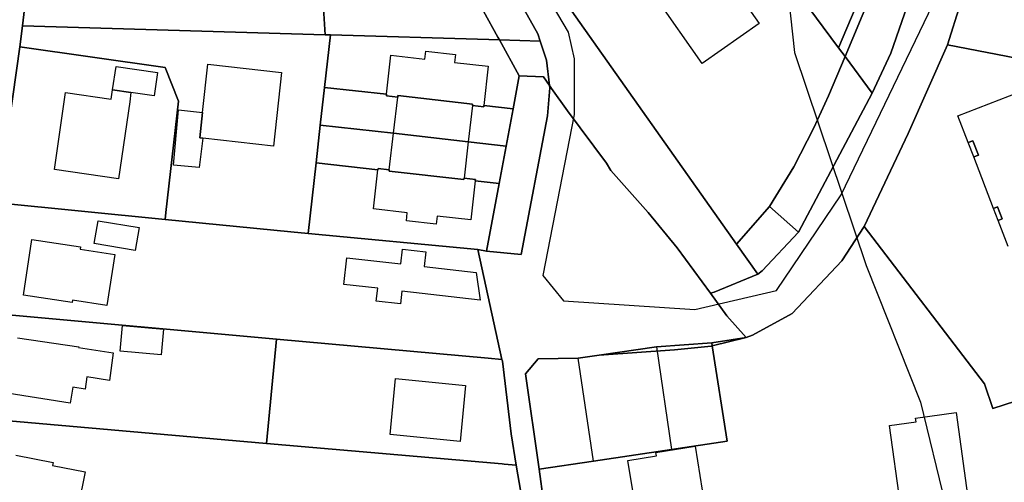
# Model space of a CAD drawing. Extents: x 577960 to 582939, y 6017202 to 6023066.
# Tile 127 of 217: x 579558 to 579699, y 6021561 to 6021627. Entities that reach past the tile are written whole.
import ezdxf

# ---------------------------------------------------------------- set-up
doc = ezdxf.new("R2010")
doc.units = 0
doc.header["$MEASUREMENT"] = 0
doc.linetypes.add('D', pattern=[0])
for name, color, linetype in [('LI__FLUR', 7, 'D'), ('LI__GEB', 7, 'Continuous'), ('LI__STRASSE', 7, 'Continuous')]:
    doc.layers.add(name, color=color, linetype=linetype)

msp = doc.modelspace()

# ---------------------------------------------------------------- linework, layer by layer
at = {"layer": 'LI__FLUR', "color": 8, "linetype": 'D', "true_color": 0x808080}
for p, q in [((579618.431, 6021654.152), (579660.276, 6021594.964)), ((579660.276, 6021594.964), (579618.431, 6021654.152)), ((579601.301, 6021624.952), (579599.722, 6021651.869)), ((579599.722, 6021651.869), (579601.301, 6021624.952)), ((579557.938, 6021626.213), (579559.228, 6021638.348)), ((579559.228, 6021638.348), (579557.938, 6021626.213)), ((579674.893, 6021623.07), (579679.311, 6021633.516)), ((579679.311, 6021633.516), (579674.893, 6021623.07)), ((579680.551, 6021633.006), (579675.833, 6021621.846)), ((579675.833, 6021621.846), (579680.551, 6021633.006)), ((579669.225, 6021630.758), (579674.893, 6021623.07)), ((579674.893, 6021623.07), (579669.225, 6021630.758)), ((579685.399, 6021631.027), (579682.39, 6021622.34)), ((579682.39, 6021622.34), (579685.399, 6021631.027)), ((579629.84, 6021628.58), (579631.799, 6021625.111)), ((579631.799, 6021625.111), (579629.84, 6021628.58)), ((579690.547, 6021623.51), (579692.386, 6021629.437)), ((579692.386, 6021629.437), (579690.547, 6021623.51)), ((579626.072, 6021624.591), (579624.013, 6021628.34)), ((579624.013, 6021628.34), (579626.072, 6021624.591)), ((579557.518, 6021623.244), (579557.938, 6021626.213)), ((579557.938, 6021626.213), (579557.518, 6021623.244)), ((579601.301, 6021624.952), (579557.938, 6021626.213)), ((579557.938, 6021626.213), (579601.301, 6021624.952)), ((579602.081, 6021624.932), (579601.231, 6021617.425)), ((579601.231, 6021617.425), (579602.081, 6021624.932)), ((579602.081, 6021624.932), (579601.301, 6021624.952)), ((579601.301, 6021624.952), (579602.081, 6021624.932)), ((579624.752, 6021624.272), (579602.081, 6021624.932)), ((579602.081, 6021624.932), (579624.752, 6021624.272)), ((579626.282, 6021624.222), (579624.752, 6021624.272)), ((579624.752, 6021624.272), (579626.282, 6021624.222)), ((579626.282, 6021624.222), (579626.072, 6021624.591)), ((579626.072, 6021624.591), (579626.282, 6021624.222)), ((579629.13, 6021619.084), (579626.282, 6021624.222)), ((579626.282, 6021624.222), (579632.149, 6021624.051)), ((579632.149, 6021624.051), (579626.282, 6021624.222)), ((579626.282, 6021624.222), (579629.13, 6021619.084)), ((579631.799, 6021625.111), (579632.149, 6021624.051)), ((579632.149, 6021624.051), (579631.799, 6021625.111)), ((579557.518, 6021623.244), (579554.329, 6021600.893)), ((579554.329, 6021600.893), (579557.518, 6021623.244)), ((579578.39, 6021620.245), (579557.518, 6021623.244)), ((579557.518, 6021623.244), (579578.39, 6021620.245)), ((579632.149, 6021624.051), (579633.049, 6021621.313)), ((579633.049, 6021621.313), (579632.149, 6021624.051)), ((579674.893, 6021623.07), (579675.833, 6021621.846)), ((579675.833, 6021621.846), (579674.893, 6021623.07)), ((579684.909, 6021610.815), (579690.547, 6021623.51)), ((579690.547, 6021623.51), (579684.909, 6021610.815)), ((579690.547, 6021623.51), (579709.329, 6021619.911)), ((579709.329, 6021619.911), (579690.547, 6021623.51)), ((579675.833, 6021621.846), (579673.473, 6021616.193)), ((579673.473, 6021616.193), (579675.833, 6021621.846)), ((579675.833, 6021621.846), (579679.743, 6021616.567)), ((579679.743, 6021616.567), (579675.833, 6021621.846)), ((579682.39, 6021622.34), (579679.743, 6021616.567)), ((579679.743, 6021616.567), (579682.39, 6021622.34)), ((579580.299, 6021615.467), (579578.39, 6021620.245)), ((579578.39, 6021620.245), (579580.299, 6021615.467)), ((579633.049, 6021621.313), (579633.469, 6021617.694)), ((579633.469, 6021617.694), (579633.049, 6021621.313)), ((579628.251, 6021614.365), (579629.13, 6021619.084)), ((579629.13, 6021619.084), (579628.251, 6021614.365)), ((579632.599, 6021618.933), (579629.13, 6021619.084)), ((579629.13, 6021619.084), (579632.599, 6021618.933)), ((579633.469, 6021617.694), (579632.599, 6021618.933)), ((579632.599, 6021618.933), (579633.469, 6021617.694)), ((579600.611, 6021612.017), (579601.231, 6021617.425)), ((579601.231, 6021617.425), (579600.611, 6021612.017)), ((579601.231, 6021617.425), (579610.108, 6021616.425)), ((579610.108, 6021616.425), (579601.231, 6021617.425)), ((579633.169, 6021613.366), (579633.509, 6021617.344)), ((579633.509, 6021617.344), (579633.169, 6021613.366)), ((579633.779, 6021617.244), (579633.469, 6021617.694)), ((579633.509, 6021617.344), (579633.469, 6021617.694)), ((579633.469, 6021617.694), (579633.779, 6021617.244)), ((579633.469, 6021617.694), (579633.509, 6021617.344)), ((579636.028, 6021614.045), (579633.779, 6021617.244)), ((579633.779, 6021617.244), (579636.028, 6021614.045)), ((579610.108, 6021616.425), (579610.078, 6021616.225)), ((579610.078, 6021616.225), (579610.108, 6021616.425)), ((579610.078, 6021616.225), (579611.707, 6021616.035)), ((579611.707, 6021616.035), (579610.078, 6021616.225)), ((579611.707, 6021616.035), (579611.727, 6021616.235)), ((579611.727, 6021616.235), (579611.707, 6021616.035)), ((579611.727, 6021616.235), (579622.443, 6021615.025)), ((579622.443, 6021615.025), (579611.727, 6021616.235)), ((579679.743, 6021616.567), (579669.165, 6021596.671)), ((579669.165, 6021596.671), (579679.743, 6021616.567)), ((579673.473, 6021616.193), (579671.354, 6021611.605)), ((579671.354, 6021611.605), (579673.473, 6021616.193)), ((579578.48, 6021599.513), (579580.299, 6021615.467)), ((579580.299, 6021615.467), (579578.48, 6021599.513)), ((579622.443, 6021615.025), (579622.413, 6021614.815)), ((579622.413, 6021614.815), (579622.443, 6021615.025)), ((579622.413, 6021614.815), (579624.032, 6021614.645)), ((579624.032, 6021614.645), (579622.413, 6021614.815)), ((579624.032, 6021614.645), (579624.062, 6021614.845)), ((579624.062, 6021614.845), (579624.032, 6021614.645)), ((579624.062, 6021614.845), (579628.251, 6021614.365)), ((579628.251, 6021614.365), (579624.062, 6021614.845)), ((579628.251, 6021614.365), (579627.241, 6021609.008)), ((579627.241, 6021609.008), (579628.251, 6021614.365)), ((579629.42, 6021593.484), (579633.169, 6021613.366)), ((579633.169, 6021613.366), (579629.42, 6021593.484)), ((579641.625, 6021606.578), (579636.028, 6021614.045)), ((579636.028, 6021614.045), (579641.625, 6021606.578)), ((579600.611, 6021612.017), (579600.002, 6021606.619)), ((579600.002, 6021606.619), (579600.611, 6021612.017)), ((579611.107, 6021610.837), (579600.611, 6021612.017)), ((579600.611, 6021612.017), (579611.107, 6021610.837)), ((579671.354, 6021611.605), (579668.485, 6021606.037)), ((579668.485, 6021606.037), (579671.354, 6021611.605)), ((579621.823, 6021609.618), (579611.107, 6021610.837)), ((579611.107, 6021610.837), (579621.823, 6021609.618)), ((579678.591, 6021597.471), (579684.909, 6021610.815)), ((579684.909, 6021610.815), (579678.591, 6021597.471)), ((579627.241, 6021609.008), (579621.823, 6021609.618)), ((579621.823, 6021609.618), (579627.241, 6021609.008)), ((579626.241, 6021603.66), (579627.241, 6021609.008)), ((579627.241, 6021609.008), (579626.241, 6021603.66)), ((579598.852, 6021596.494), (579600.002, 6021606.619)), ((579600.002, 6021606.619), (579598.852, 6021596.494)), ((579600.002, 6021606.619), (579608.878, 6021605.61)), ((579608.878, 6021605.61), (579600.002, 6021606.619)), ((579608.878, 6021605.61), (579608.898, 6021605.81)), ((579608.898, 6021605.81), (579608.878, 6021605.61)), ((579608.898, 6021605.81), (579610.507, 6021605.63)), ((579610.507, 6021605.63), (579608.898, 6021605.81)), ((579642.285, 6021605.489), (579641.625, 6021606.578)), ((579641.625, 6021606.578), (579642.285, 6021605.489)), ((579668.485, 6021606.037), (579665.006, 6021600.35)), ((579665.006, 6021600.35), (579668.485, 6021606.037)), ((579610.507, 6021605.63), (579610.487, 6021605.43)), ((579610.487, 6021605.43), (579610.507, 6021605.63)), ((579610.487, 6021605.43), (579621.203, 6021604.22)), ((579621.203, 6021604.22), (579610.487, 6021605.43)), ((579621.203, 6021604.22), (579621.223, 6021604.42)), ((579621.223, 6021604.42), (579621.203, 6021604.22)), ((579621.223, 6021604.42), (579622.853, 6021604.24)), ((579622.853, 6021604.24), (579621.223, 6021604.42)), ((579647.613, 6021599.491), (579642.285, 6021605.489)), ((579642.285, 6021605.489), (579647.613, 6021599.491)), ((579622.853, 6021604.24), (579622.833, 6021604.04)), ((579622.833, 6021604.04), (579622.853, 6021604.24)), ((579622.833, 6021604.04), (579626.241, 6021603.66)), ((579626.241, 6021603.66), (579622.833, 6021604.04)), ((579626.241, 6021603.66), (579624.432, 6021593.974)), ((579624.432, 6021593.974), (579626.241, 6021603.66)), ((579554.329, 6021600.893), (579578.37, 6021598.513)), ((579578.37, 6021598.513), (579554.329, 6021600.893)), ((579660.276, 6021594.964), (579665.006, 6021600.35)), ((579665.006, 6021600.35), (579660.276, 6021594.964)), ((579665.006, 6021600.35), (579669.165, 6021596.671)), ((579669.165, 6021596.671), (579665.006, 6021600.35)), ((579578.37, 6021598.513), (579578.48, 6021599.513)), ((579578.48, 6021599.513), (579578.37, 6021598.513)), ((579651.751, 6021594.453), (579647.613, 6021599.491)), ((579647.613, 6021599.491), (579651.751, 6021594.453)), ((579578.37, 6021598.513), (579596.363, 6021596.744)), ((579596.363, 6021596.744), (579578.37, 6021598.513)), ((579678.591, 6021597.471), (579675.392, 6021592.553)), ((579675.392, 6021592.553), (579678.591, 6021597.471)), ((579695.824, 6021574.969), (579678.591, 6021597.471)), ((579678.591, 6021597.471), (579695.824, 6021574.969)), ((579596.363, 6021596.744), (579598.852, 6021596.494)), ((579598.852, 6021596.494), (579596.363, 6021596.744)), ((579623.202, 6021594.194), (579598.852, 6021596.494)), ((579598.852, 6021596.494), (579623.202, 6021594.194)), ((579669.165, 6021596.671), (579663.937, 6021591.124)), ((579663.937, 6021591.124), (579669.165, 6021596.671)), ((579660.276, 6021594.964), (579663.318, 6021590.661)), ((579663.318, 6021590.661), (579660.276, 6021594.964)), ((579624.432, 6021593.974), (579623.202, 6021594.194)), ((579623.202, 6021594.194), (579626.651, 6021578.45)), ((579626.651, 6021578.45), (579623.202, 6021594.194)), ((579623.202, 6021594.194), (579624.432, 6021593.974)), ((579624.432, 6021593.974), (579629.42, 6021593.484)), ((579629.42, 6021593.484), (579624.432, 6021593.974)), ((579656.529, 6021587.925), (579651.751, 6021594.453)), ((579651.751, 6021594.453), (579656.529, 6021587.925)), ((579675.392, 6021592.553), (579668.235, 6021585.006)), ((579668.235, 6021585.006), (579675.392, 6021592.553)), ((579663.318, 6021590.661), (579657.099, 6021588.075)), ((579657.099, 6021588.075), (579663.318, 6021590.661)), ((579663.937, 6021591.124), (579663.318, 6021590.661)), ((579663.318, 6021590.661), (579663.937, 6021591.124)), ((579657.099, 6021588.075), (579656.529, 6021587.925)), ((579656.529, 6021587.925), (579657.099, 6021588.075)), ((579656.529, 6021587.925), (579658.888, 6021584.686)), ((579658.888, 6021584.686), (579656.529, 6021587.925)), ((579551.97, 6021585.17), (579594.333, 6021581.36)), ((579594.333, 6021581.36), (579551.97, 6021585.17)), ((579658.888, 6021584.686), (579661.647, 6021581.588)), ((579661.647, 6021581.588), (579658.888, 6021584.686)), ((579668.235, 6021585.006), (579662.547, 6021581.927)), ((579662.547, 6021581.927), (579668.235, 6021585.006)), ((579662.547, 6021581.927), (579661.647, 6021581.588)), ((579661.647, 6021581.588), (579662.547, 6021581.927)), ((579594.333, 6021581.36), (579592.884, 6021566.426)), ((579592.884, 6021566.426), (579594.333, 6021581.36)), ((579624.672, 6021578.63), (579594.333, 6021581.36)), ((579594.333, 6021581.36), (579624.672, 6021578.63)), ((579656.739, 6021580.828), (579648.812, 6021580.238)), ((579648.812, 6021580.238), (579656.739, 6021580.828)), ((579656.739, 6021580.828), (579661.647, 6021581.588)), ((579661.647, 6021581.588), (579656.739, 6021580.828)), ((579656.809, 6021580.378), (579656.739, 6021580.828)), ((579656.739, 6021580.828), (579656.809, 6021580.378)), ((579661.647, 6021581.588), (579656.809, 6021580.378)), ((579656.809, 6021580.378), (579661.647, 6021581.588)), ((579640.605, 6021579.048), (579637.587, 6021578.61)), ((579637.587, 6021578.61), (579640.605, 6021579.048)), ((579648.812, 6021580.238), (579640.605, 6021579.048)), ((579640.605, 6021579.048), (579648.812, 6021580.238)), ((579651.411, 6021579.819), (579640.605, 6021579.048)), ((579640.605, 6021579.048), (579651.411, 6021579.819)), ((579656.629, 6021580.338), (579651.411, 6021579.819)), ((579651.411, 6021579.819), (579656.629, 6021580.338)), ((579656.809, 6021580.378), (579656.629, 6021580.338)), ((579656.629, 6021580.338), (579656.809, 6021580.378)), ((579658.938, 6021566.734), (579656.809, 6021580.378)), ((579656.809, 6021580.378), (579658.938, 6021566.734)), ((579626.651, 6021578.45), (579624.672, 6021578.63)), ((579624.672, 6021578.63), (579626.651, 6021578.45)), ((579626.651, 6021578.45), (579626.711, 6021578.19)), ((579626.711, 6021578.19), (579626.651, 6021578.45)), ((579626.711, 6021578.19), (579627.95, 6021567.774)), ((579627.95, 6021567.774), (579626.711, 6021578.19)), ((579631.849, 6021578.52), (579630.01, 6021576.391)), ((579630.01, 6021576.391), (579631.849, 6021578.52)), ((579637.587, 6021578.61), (579631.849, 6021578.52)), ((579631.849, 6021578.52), (579637.587, 6021578.61)), ((579630.01, 6021576.391), (579631.969, 6021562.726)), ((579631.969, 6021562.726), (579630.01, 6021576.391)), ((579697.014, 6021571.4), (579695.824, 6021574.969)), ((579695.824, 6021574.969), (579697.014, 6021571.4)), ((579703.641, 6021573.549), (579697.014, 6021571.4)), ((579697.014, 6021571.4), (579703.641, 6021573.549)), ((579592.884, 6021566.426), (579549.8, 6021570.186)), ((579549.8, 6021570.186), (579592.884, 6021566.426)), ((579627.95, 6021567.774), (579628.69, 6021563.306)), ((579628.69, 6021563.306), (579627.95, 6021567.774)), ((579626.691, 6021563.486), (579592.884, 6021566.426)), ((579592.884, 6021566.426), (579626.691, 6021563.486)), ((579650.972, 6021565.55), (579658.938, 6021566.734)), ((579658.938, 6021566.734), (579650.972, 6021565.55)), ((579639.766, 6021563.885), (579650.972, 6021565.55)), ((579650.972, 6021565.55), (579639.766, 6021563.885)), ((579626.961, 6021563.463), (579626.691, 6021563.486)), ((579626.691, 6021563.486), (579626.961, 6021563.463)), ((579628.69, 6021563.306), (579626.961, 6021563.463)), ((579626.961, 6021563.463), (579628.69, 6021563.306)), ((579631.969, 6021562.726), (579639.766, 6021563.885)), ((579639.766, 6021563.885), (579631.969, 6021562.726)), ((579629.364, 6021559.439), (579628.69, 6021563.306)), ((579628.69, 6021563.306), (579629.364, 6021559.439)), ((579631.969, 6021562.726), (579632.618, 6021558.158)), ((579632.618, 6021558.158), (579631.969, 6021562.726))]:
    msp.add_line(p, q, dxfattribs=at)
at = {"layer": 'LI__GEB', "color": 5, "linetype": 'D', "true_color": 0x0000ff}
for p, q in [((579649.589, 6021646.438), (579663.538, 6021626.56)), ((579655.362, 6021620.823), (579641.523, 6021640.545)), ((579663.538, 6021626.56), (579655.362, 6021620.823)), ((579610.108, 6021616.425), (579610.738, 6021622.023)), ((579610.738, 6021622.023), (579615.586, 6021621.473)), ((579615.586, 6021621.473), (579615.716, 6021622.623)), ((579615.716, 6021622.623), (579619.984, 6021622.143)), ((579619.984, 6021622.143), (579619.854, 6021620.993)), ((579570.843, 6021617.056), (579571.323, 6021620.405)), ((579571.323, 6021620.405), (579577.292, 6021619.546)), ((579583.723, 6021613.806), (579584.484, 6021620.763)), ((579584.484, 6021620.763), (579595.054, 6021619.567)), ((579619.854, 6021620.993), (579624.692, 6021620.453)), ((579624.692, 6021620.453), (579624.062, 6021614.845)), ((579577.292, 6021619.546), (579576.81, 6021616.196)), ((579595.054, 6021619.567), (579593.922, 6021608.988)), ((579562.516, 6021605.661), (579564.106, 6021616.667)), ((579564.106, 6021616.667), (579570.653, 6021615.727)), ((579570.653, 6021615.727), (579570.843, 6021617.056)), ((579570.843, 6021617.056), (579573.472, 6021616.676)), ((579573.472, 6021616.676), (579570.843, 6021617.056)), ((579573.472, 6021616.676), (579573.282, 6021615.347)), ((579576.81, 6021616.196), (579573.472, 6021616.676)), ((579610.078, 6021616.225), (579610.108, 6021616.425)), ((579611.707, 6021616.035), (579610.078, 6021616.225)), ((579611.107, 6021610.837), (579611.707, 6021616.035)), ((579611.707, 6021616.035), (579611.727, 6021616.235)), ((579611.727, 6021616.235), (579611.707, 6021616.035)), ((579611.727, 6021616.235), (579622.443, 6021615.025)), ((579622.443, 6021615.025), (579611.727, 6021616.235)), ((579692.022, 6021613.355), (579700.893, 6021616.769)), ((579573.282, 6021615.347), (579571.692, 6021604.331)), ((579622.413, 6021614.815), (579621.823, 6021609.618)), ((579622.443, 6021615.025), (579622.413, 6021614.815)), ((579622.413, 6021614.815), (579622.443, 6021615.025)), ((579624.032, 6021614.645), (579622.413, 6021614.815)), ((579624.062, 6021614.845), (579624.032, 6021614.645)), ((579579.547, 6021606.281), (579580.281, 6021614.185)), ((579580.281, 6021614.185), (579583.723, 6021613.806)), ((579583.327, 6021610.178), (579583.723, 6021613.806)), ((579583.723, 6021613.806), (579583.327, 6021610.178)), ((579693.499, 6021609.518), (579692.022, 6021613.355)), ((579583.754, 6021610.13), (579583.264, 6021605.965)), ((579583.754, 6021610.13), (579583.327, 6021610.178)), ((579583.327, 6021610.178), (579583.754, 6021610.13)), ((579593.922, 6021608.988), (579583.754, 6021610.13)), ((579610.507, 6021605.63), (579611.107, 6021610.837)), ((579611.107, 6021610.837), (579621.823, 6021609.618)), ((579621.823, 6021609.618), (579611.107, 6021610.837)), ((579621.823, 6021609.618), (579621.223, 6021604.42)), ((579694.151, 6021609.768), (579693.499, 6021609.518)), ((579694.948, 6021607.697), (579694.151, 6021609.768)), ((579694.296, 6021607.446), (579694.948, 6021607.697)), ((579697.134, 6021600.073), (579694.296, 6021607.446)), ((579583.264, 6021605.965), (579579.547, 6021606.281)), ((579608.878, 6021605.61), (579608.898, 6021605.81)), ((579608.898, 6021605.81), (579610.507, 6021605.63)), ((579571.692, 6021604.331), (579562.516, 6021605.661)), ((579608.248, 6021600.012), (579608.878, 6021605.61)), ((579610.487, 6021605.43), (579610.507, 6021605.63)), ((579610.507, 6021605.63), (579610.487, 6021605.43)), ((579621.203, 6021604.22), (579610.487, 6021605.43)), ((579610.487, 6021605.43), (579621.203, 6021604.22)), ((579621.223, 6021604.42), (579621.203, 6021604.22)), ((579621.203, 6021604.22), (579621.223, 6021604.42)), ((579621.223, 6021604.42), (579622.853, 6021604.24)), ((579622.833, 6021604.04), (579622.193, 6021598.432)), ((579622.853, 6021604.24), (579622.833, 6021604.04)), ((579697.711, 6021600.295), (579697.134, 6021600.073)), ((579698.367, 6021598.591), (579697.711, 6021600.295)), ((579613.086, 6021599.462), (579608.248, 6021600.012)), ((579612.956, 6021598.322), (579613.086, 6021599.462)), ((579617.355, 6021598.982), (579617.235, 6021597.842)), ((579622.193, 6021598.432), (579617.355, 6021598.982)), ((579568.214, 6021595.065), (579568.764, 6021598.324)), ((579568.764, 6021598.324), (579574.621, 6021597.334)), ((579574.621, 6021597.334), (579574.071, 6021594.075)), ((579617.235, 6021597.842), (579612.956, 6021598.322)), ((579697.79, 6021598.369), (579698.367, 6021598.591)), ((579699.231, 6021594.625), (579697.79, 6021598.369)), ((579558.048, 6021587.648), (579559.257, 6021595.625)), ((579559.257, 6021595.625), (579566.244, 6021594.575)), ((579566.244, 6021594.575), (579566.194, 6021594.246)), ((579574.071, 6021594.075), (579568.214, 6021595.065)), ((579566.194, 6021594.246), (579571.133, 6021593.496)), ((579571.133, 6021593.496), (579570.023, 6021586.179)), ((579612.147, 6021592.12), (579612.388, 6021594.24)), ((579612.388, 6021594.24), (579615.75, 6021593.858)), ((579615.75, 6021593.858), (579615.51, 6021591.748)), ((579603.969, 6021589.193), (579604.402, 6021593)), ((579604.402, 6021593), (579612.147, 6021592.12)), ((579615.51, 6021591.748), (579622.942, 6021590.903)), ((579622.942, 6021590.903), (579623.543, 6021586.953)), ((579608.838, 6021588.639), (579603.969, 6021589.193)), ((579565.035, 6021586.599), (579558.048, 6021587.648)), ((579608.628, 6021586.794), (579608.838, 6021588.639)), ((579612.306, 6021588.23), (579612.098, 6021586.4)), ((579623.543, 6021586.953), (579612.306, 6021588.23)), ((579565.085, 6021586.929), (579565.035, 6021586.599)), ((579570.023, 6021586.179), (579565.085, 6021586.929)), ((579612.098, 6021586.4), (579608.628, 6021586.794)), ((579571.922, 6021579.621), (579572.252, 6021583.3)), ((579572.252, 6021583.3), (579578.13, 6021582.77)), ((579578.13, 6021582.77), (579577.8, 6021579.091)), ((579557.178, 6021581.541), (579565.974, 6021580.251)), ((579565.974, 6021580.251), (579565.964, 6021580.161)), ((579565.964, 6021580.161), (579570.922, 6021579.371)), ((579570.922, 6021579.371), (579570.393, 6021575.443)), ((579577.8, 6021579.091), (579571.922, 6021579.621)), ((579637.587, 6021578.61), (579640.605, 6021579.048)), ((579640.605, 6021579.048), (579648.812, 6021580.238)), ((579648.812, 6021580.238), (579650.972, 6021565.55)), ((579639.766, 6021563.885), (579637.587, 6021578.61)), ((579567.154, 6021575.943), (579566.884, 6021574.204)), ((579570.393, 6021575.443), (579567.154, 6021575.943)), ((579610.615, 6021567.674), (579611.399, 6021575.71)), ((579611.399, 6021575.71), (579621.425, 6021574.733)), ((579564.775, 6021572.174), (579556.008, 6021573.554)), ((579565.135, 6021574.474), (579564.775, 6021572.174)), ((579566.884, 6021574.204), (579565.135, 6021574.474)), ((579621.425, 6021574.733), (579620.641, 6021566.697)), ((579685.95, 6021570.03), (579691.754, 6021570.841)), ((579691.754, 6021570.841), (579696.224, 6021538.834)), ((579682.222, 6021568.962), (579686.025, 6021569.493)), ((579686.025, 6021569.493), (579685.95, 6021570.03)), ((579686.617, 6021537.494), (579682.222, 6021568.962)), ((579620.641, 6021566.697), (579610.615, 6021567.674)), ((579650.972, 6021565.55), (579639.766, 6021563.885)), ((579648.71, 6021565.105), (579654.34, 6021566.034)), ((579648.785, 6021564.652), (579648.71, 6021565.105)), ((579654.34, 6021566.034), (579659.488, 6021534.027)), ((579556.948, 6021564.738), (579562.306, 6021563.678)), ((579562.306, 6021563.678), (579562.226, 6021563.268)), ((579644.714, 6021563.98), (579648.785, 6021564.652)), ((579649.911, 6021532.498), (579644.714, 6021563.98)), ((579562.226, 6021563.268), (579566.904, 6021562.338)), ((579566.904, 6021562.338), (579565.384, 6021554.721))]:
    msp.add_line(p, q, dxfattribs=at)
at = {"layer": 'LI__GEB', "color": 5, "linetype": 'D', "true_color": 0x0100ff}
for p, q in [((579693.499, 6021609.518), (579694.151, 6021609.768)), ((579694.296, 6021607.446), (579693.499, 6021609.518)), ((579694.151, 6021609.768), (579694.948, 6021607.697)), ((579694.948, 6021607.697), (579694.296, 6021607.446)), ((579697.134, 6021600.073), (579697.711, 6021600.295)), ((579697.711, 6021600.295), (579698.367, 6021598.591)), ((579697.79, 6021598.369), (579697.134, 6021600.073)), ((579698.367, 6021598.591), (579697.79, 6021598.369))]:
    msp.add_line(p, q, dxfattribs=at)
at = {"layer": 'LI__STRASSE', "color": 251, "linetype": 'D', "true_color": 0x646464}
for p, q in [((579667.297, 6021634.059), (579668.581, 6021622.403)), ((579668.581, 6021622.403), (579678.846, 6021591.923)), ((579678.846, 6021591.923), (579686.678, 6021572.344)), ((579686.678, 6021572.344), (579691.864, 6021550.861))]:
    msp.add_line(p, q, dxfattribs=at)
at = {"layer": 'LI__STRASSE', "color": 251, "linetype": 'D', "true_color": 0x656464}
for p, q in [((579631.806, 6021632.782), (579636.143, 6021625.323)), ((579675.259, 6021602.013), (579688.408, 6021629.297)), ((579636.143, 6021625.323), (579637.011, 6021621.506)), ((579637.011, 6021621.506), (579637.011, 6021613.526)), ((579637.011, 6021613.526), (579632.5, 6021590.454)), ((579666.016, 6021588.315), (579675.259, 6021602.013)), ((579632.5, 6021590.454), (579635.478, 6021586.836)), ((579654.32, 6021585.616), (579666.016, 6021588.315)), ((579635.478, 6021586.836), (579654.32, 6021585.616))]:
    msp.add_line(p, q, dxfattribs=at)

doc.saveas('drawing.dxf')
